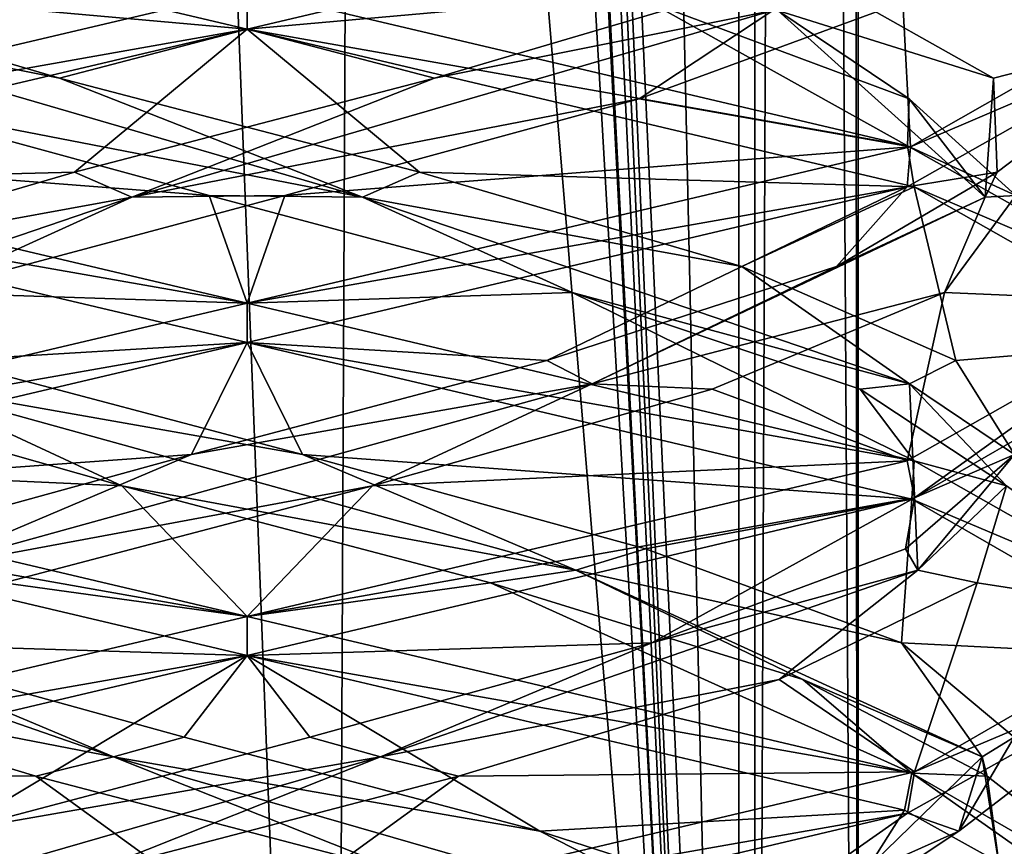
# Model space of a CAD drawing. Header units: millimetres. Extents: x -18.9 to 18.9, y -8.8 to 39.
# Tile 62 of 256: x 9.6 to 11.2, y -0.9 to 0.5. Entities that reach past the tile are written whole.
import ezdxf

# ---------------------------------------------------------------- set-up
doc = ezdxf.new("R2010")
doc.units = ezdxf.units.MM
doc.header["$LTSCALE"] = 41.718519
for name, color, linetype in [('1', 7, 'CONTINUOUS'), ('15', 7, 'CONTINUOUS'), ('1853', 7, 'CONTINUOUS'), ('1859', 7, 'CONTINUOUS'), ('1860', 7, 'CONTINUOUS'), ('1861', 7, 'CONTINUOUS'), ('1871', 7, 'CONTINUOUS'), ('1872', 7, 'CONTINUOUS'), ('1873', 7, 'CONTINUOUS'), ('1883', 7, 'CONTINUOUS'), ('1884', 7, 'CONTINUOUS'), ('1885', 7, 'CONTINUOUS'), ('1904', 7, 'CONTINUOUS'), ('1905', 7, 'CONTINUOUS'), ('1906', 7, 'CONTINUOUS'), ('2008', 7, 'CONTINUOUS'), ('32', 7, 'CONTINUOUS'), ('7', 7, 'CONTINUOUS'), ('8', 7, 'CONTINUOUS')]:
    doc.layers.add(name, color=color, linetype=linetype)

msp = doc.modelspace()

# ---------------------------------------------------------------- linework, layer by layer
at = {"layer": '1', "color": 7, "linetype": 'Continuous'}
for points in [[(9.0291, 26.4, -14.874), (12.9799, 26.4, -11.588), (9.0598, -3.5, -14.8553), (9.0291, 26.4, -14.874)], [(9.0598, -3.5, -14.8553), (12.9799, 26.4, -11.588), (11.4495, -3.5, -13.1023), (9.0598, -3.5, -14.8553)]]:
    msp.add_3dface(points, dxfattribs=at)
at = {"layer": '15', "color": 7, "linetype": 'Continuous'}
for points in [[(9.3355, 27.7834, 14.6836), (10.7441, -3.5, 13.6867), (9.3538, 28.967, 14.672), (9.3355, 27.7834, 14.6836)], [(9.3538, 28.967, 14.672), (10.7441, -3.5, 13.6867), (10.0229, 28.967, 14.2233), (9.3538, 28.967, 14.672)], [(10.0229, 28.967, 14.2233), (10.7441, -3.5, 13.6867), (10.7441, 28.967, 13.6867), (10.0229, 28.967, 14.2233)], [(9.3172, 26.6, 14.6952), (10.7441, -3.5, 13.6867), (9.3355, 27.7834, 14.6836), (9.3172, 26.6, 14.6952)], [(9.1871, 26.4658, 14.7769), (10.7441, -3.5, 13.6867), (9.3172, 26.6, 14.6952), (9.1871, 26.4658, 14.7769)], [(9.021, 26.4, 14.8789), (10.7441, -3.5, 13.6867), (9.1731, 26.4554, 14.7856), (9.021, 26.4, 14.8789)], [(9.1731, 26.4554, 14.7856), (10.7441, -3.5, 13.6867), (9.1871, 26.4658, 14.7769), (9.1731, 26.4554, 14.7856)], [(5.9019, -3.5, 16.3685), (10.7441, -3.5, 13.6867), (9.021, 26.4, 14.8789), (5.9019, -3.5, 16.3685)]]:
    msp.add_3dface(points, dxfattribs=at)
at = {"layer": '1853', "color": 7, "linetype": 'Continuous'}
for points in [[(9.9586, 0.4375, 6.8562), (8.898, 0.6875, 7.2955), (9.9586, 0.5, 6.8562), (9.9586, 0.4375, 6.8562)], [(9.9586, 0.4375, 9.8562), (9.9586, 0.5, 9.8562), (8.8951, 0.2492, 9.4141), (9.9586, 0.4375, 9.8562)], [(8.9051, 0.1896, 9.424), (9.9586, 0.4375, 9.8562), (8.8951, 0.2492, 9.4141), (8.9051, 0.1896, 9.424)], [(8.898, 0.25, 7.2955), (9.9586, 0, 6.8562), (8.9076, 0.1846, 7.2859), (8.898, 0.25, 7.2955)], [(9.9586, 0, 6.8562), (9.9586, -0.0625, 6.8562), (8.9076, 0.1846, 7.2859), (9.9586, 0, 6.8562)], [(9.9586, -0.0625, 9.8562), (9.9586, 0, 9.8562), (8.9051, -0.2479, 9.424), (9.9586, -0.0625, 9.8562)], [(8.902, -0.3113, 9.4209), (9.9586, -0.0625, 9.8562), (8.9051, -0.2479, 9.424), (8.902, -0.3113, 9.4209)], [(9.9586, -0.5, 6.8562), (8.8934, -0.3112, 7.3001), (8.9076, -0.2529, 7.2859), (9.9586, -0.5, 6.8562)], [(9.9586, -0.5625, 6.8562), (8.8934, -0.3112, 7.3001), (9.9586, -0.5, 6.8562), (9.9586, -0.5625, 6.8562)], [(9.9586, -0.5625, 9.8562), (9.9586, -0.5, 9.8562), (8.902, -0.7488, 9.4209), (9.9586, -0.5625, 9.8562)], [(8.9044, -0.8106, 9.4234), (9.9586, -0.5625, 9.8562), (8.902, -0.7488, 9.4209), (8.9044, -0.8106, 9.4234)], [(9.9586, -1, 6.8562), (9.3755, -0.9354, 6.9742), (8.8934, -0.7487, 7.3001), (9.9586, -1, 6.8562)]]:
    msp.add_3dface(points, dxfattribs=at)
at = {"layer": '1859', "color": 7, "linetype": 'Continuous'}
for points in [[(9.8983, 0.1719, 7.1284), (8.898, 0.25, 7.2955), (9.3323, 0.3264, 7.2983), (9.8983, 0.1719, 7.1284)], [(9.9586, 0, 6.8562), (8.898, 0.25, 7.2955), (9.8983, 0.1719, 7.1284), (9.9586, 0, 6.8562)], [(10.4781, 0.0174, 7.2421), (9.9586, 0, 6.8562), (9.8983, 0.1719, 7.1284), (10.4781, 0.0174, 7.2421)], [(9.9586, 0, 6.8562), (10.4781, 0.0174, 7.2421), (11.0244, -0.2516, 7.3008), (9.9586, 0, 6.8562)], [(10.4781, 0.0174, 7.2421), (10.938, -0.1372, 7.6132), (11.0244, -0.2516, 7.3008), (10.4781, 0.0174, 7.2421)], [(10.938, -0.1372, 7.6132), (11.1715, -0.2917, 8.156), (11.0244, -0.2516, 7.3008), (10.938, -0.1372, 7.6132)], [(11.0244, -0.2516, 7.3008), (11.1715, -0.2917, 8.156), (11.4585, -0.4979, 8.3464), (11.0244, -0.2516, 7.3008)], [(11.1715, -0.2917, 8.156), (11.1248, -0.4462, 8.7451), (11.4585, -0.4979, 8.3464), (11.1715, -0.2917, 8.156)], [(11.1248, -0.4462, 8.7451), (10.8087, -0.6007, 9.2443), (11.0245, -0.7484, 9.4116), (11.1248, -0.4462, 8.7451)], [(11.4585, -0.4979, 8.3464), (11.1248, -0.4462, 8.7451), (11.0245, -0.7484, 9.4116), (11.4585, -0.4979, 8.3464)], [(10.8087, -0.6007, 9.2443), (10.2961, -0.7552, 9.5384), (11.0245, -0.7484, 9.4116), (10.8087, -0.6007, 9.2443)], [(10.2961, -0.7552, 9.5384), (9.9586, -1, 9.8562), (11.0245, -0.7484, 9.4116), (10.2961, -0.7552, 9.5384)], [(9.7056, -0.9097, 9.5593), (9.9586, -1, 9.8562), (10.2961, -0.7552, 9.5384), (9.7056, -0.9097, 9.5593)]]:
    msp.add_3dface(points, dxfattribs=at)
at = {"layer": '1860', "color": 7, "linetype": 'Continuous'}
for points in [[(9.659, 0.3596, 7.1639), (9.1188, 0.4672, 7.5085), (9.1494, 0.5099, 7.4307), (9.659, 0.3596, 7.1639)], [(10.1428, 0.1694, 7.1773), (9.3323, 0.3264, 7.2983), (9.1188, 0.4672, 7.5085), (10.1428, 0.1694, 7.1773)], [(10.1428, 0.1694, 7.1773), (9.1188, 0.4672, 7.5085), (9.659, 0.3596, 7.1639), (10.1428, 0.1694, 7.1773)], [(10.2342, 0.2093, 7.1582), (10.1428, 0.1694, 7.1773), (9.659, 0.3596, 7.1639), (10.2342, 0.2093, 7.1582)], [(9.8983, 0.1719, 7.1284), (9.3323, 0.3264, 7.2983), (10.1428, 0.1694, 7.1773), (9.8983, 0.1719, 7.1284)], [(10.749, 0.0589, 7.4147), (10.1428, 0.1694, 7.1773), (10.2342, 0.2093, 7.1582), (10.749, 0.0589, 7.4147)], [(10.4781, 0.0174, 7.2421), (9.8983, 0.1719, 7.1284), (10.1428, 0.1694, 7.1773), (10.4781, 0.0174, 7.2421)], [(11.0169, -0.1284, 7.8051), (10.4781, 0.0174, 7.2421), (10.1428, 0.1694, 7.1773), (11.0169, -0.1284, 7.8051)], [(11.0169, -0.1284, 7.8051), (10.1428, 0.1694, 7.1773), (10.749, 0.0589, 7.4147), (11.0169, -0.1284, 7.8051)], [(11.0908, -0.0914, 7.8773), (11.0169, -0.1284, 7.8051), (10.749, 0.0589, 7.4147), (11.0908, -0.0914, 7.8773)], [(10.938, -0.1372, 7.6132), (10.4781, 0.0174, 7.2421), (11.0169, -0.1284, 7.8051), (10.938, -0.1372, 7.6132)], [(11.1847, -0.2417, 8.4449), (11.0169, -0.1284, 7.8051), (11.0908, -0.0914, 7.8773), (11.1847, -0.2417, 8.4449)], [(11.1715, -0.2917, 8.156), (10.938, -0.1372, 7.6132), (11.0169, -0.1284, 7.8051), (11.1715, -0.2917, 8.156)], [(11.0302, -0.4263, 8.8812), (11.1715, -0.2917, 8.156), (11.0169, -0.1284, 7.8051), (11.0302, -0.4263, 8.8812)], [(11.0302, -0.4263, 8.8812), (11.0169, -0.1284, 7.8051), (11.1847, -0.2417, 8.4449), (11.0302, -0.4263, 8.8812)], [(11.0102, -0.392, 8.993), (11.0302, -0.4263, 8.8812), (11.1847, -0.2417, 8.4449), (11.0102, -0.392, 8.993)], [(11.1248, -0.4462, 8.7451), (11.1715, -0.2917, 8.156), (11.0302, -0.4263, 8.8812), (11.1248, -0.4462, 8.7451)], [(10.6054, -0.5424, 9.4017), (11.0302, -0.4263, 8.8812), (11.0102, -0.392, 8.993), (10.6054, -0.5424, 9.4017)], [(10.1717, -0.7241, 9.5303), (10.8087, -0.6007, 9.2443), (11.0302, -0.4263, 8.8812), (10.1717, -0.7241, 9.5303)], [(10.1717, -0.7241, 9.5303), (11.0302, -0.4263, 8.8812), (10.6054, -0.5424, 9.4017), (10.1717, -0.7241, 9.5303)], [(10.8087, -0.6007, 9.2443), (11.1248, -0.4462, 8.7451), (11.0302, -0.4263, 8.8812), (10.8087, -0.6007, 9.2443)], [(10.059, -0.6927, 9.5815), (10.1717, -0.7241, 9.5303), (10.6054, -0.5424, 9.4017), (10.059, -0.6927, 9.5815)], [(10.2961, -0.7552, 9.5384), (10.8087, -0.6007, 9.2443), (10.1717, -0.7241, 9.5303), (10.2961, -0.7552, 9.5384)], [(9.4907, -0.843, 9.4931), (10.1717, -0.7241, 9.5303), (10.059, -0.6927, 9.5815), (9.4907, -0.843, 9.4931)], [(9.1399, -1.0219, 9.2244), (9.7056, -0.9097, 9.5593), (10.1717, -0.7241, 9.5303), (9.1399, -1.0219, 9.2244)], [(9.1399, -1.0219, 9.2244), (10.1717, -0.7241, 9.5303), (9.4907, -0.843, 9.4931), (9.1399, -1.0219, 9.2244)], [(9.7056, -0.9097, 9.5593), (10.2961, -0.7552, 9.5384), (10.1717, -0.7241, 9.5303), (9.7056, -0.9097, 9.5593)]]:
    msp.add_3dface(points, dxfattribs=at)
at = {"layer": '1861', "color": 7, "linetype": 'Continuous'}
for points in [[(8.898, 0.6875, 7.2955), (9.9586, 0.4375, 6.8562), (9.1494, 0.5099, 7.4307), (8.898, 0.6875, 7.2955)], [(9.9586, 0.4375, 6.8562), (9.659, 0.3596, 7.1639), (9.1494, 0.5099, 7.4307), (9.9586, 0.4375, 6.8562)], [(9.9586, 0.4375, 6.8562), (10.2342, 0.2093, 7.1582), (9.659, 0.3596, 7.1639), (9.9586, 0.4375, 6.8562)], [(10.2342, 0.2093, 7.1582), (9.9586, 0.4375, 6.8562), (11.0244, 0.1859, 7.3008), (10.2342, 0.2093, 7.1582)], [(10.749, 0.0589, 7.4147), (10.2342, 0.2093, 7.1582), (11.0244, 0.1859, 7.3008), (10.749, 0.0589, 7.4147)], [(11.0908, -0.0914, 7.8773), (10.749, 0.0589, 7.4147), (11.0244, 0.1859, 7.3008), (11.0908, -0.0914, 7.8773)], [(11.4585, -0.0604, 8.3464), (11.0908, -0.0914, 7.8773), (11.0244, 0.1859, 7.3008), (11.4585, -0.0604, 8.3464)], [(11.0245, -0.3109, 9.4116), (11.1847, -0.2417, 8.4449), (11.4585, -0.0604, 8.3464), (11.0245, -0.3109, 9.4116)], [(11.1847, -0.2417, 8.4449), (11.0908, -0.0914, 7.8773), (11.4585, -0.0604, 8.3464), (11.1847, -0.2417, 8.4449)], [(11.0102, -0.392, 8.993), (11.1847, -0.2417, 8.4449), (11.0245, -0.3109, 9.4116), (11.0102, -0.392, 8.993)], [(9.9586, -0.5625, 9.8562), (10.6054, -0.5424, 9.4017), (11.0245, -0.3109, 9.4116), (9.9586, -0.5625, 9.8562)], [(10.6054, -0.5424, 9.4017), (11.0102, -0.392, 8.993), (11.0245, -0.3109, 9.4116), (10.6054, -0.5424, 9.4017)], [(9.9586, -0.5625, 9.8562), (10.059, -0.6927, 9.5815), (10.6054, -0.5424, 9.4017), (9.9586, -0.5625, 9.8562)], [(9.9586, -0.5625, 9.8562), (8.9044, -0.8106, 9.4234), (9.4907, -0.843, 9.4931), (9.9586, -0.5625, 9.8562)], [(9.9586, -0.5625, 9.8562), (9.4907, -0.843, 9.4931), (10.059, -0.6927, 9.5815), (9.9586, -0.5625, 9.8562)]]:
    msp.add_3dface(points, dxfattribs=at)
at = {"layer": '1871', "color": 7, "linetype": 'Continuous'}
for points in [[(9.9586, 0.5, 6.8562), (10.6021, 0.4809, 7.3087), (11.0138, 0.2516, 7.2901), (9.9586, 0.5, 6.8562)], [(10.6021, 0.4809, 7.3087), (11.0165, 0.3264, 7.73), (11.0138, 0.2516, 7.2901), (10.6021, 0.4809, 7.3087)], [(11.0165, 0.3264, 7.73), (11.1865, 0.1719, 8.2959), (11.0138, 0.2516, 7.2901), (11.0165, 0.3264, 7.73)], [(11.0138, 0.2516, 7.2901), (11.1865, 0.1719, 8.2959), (11.4586, 0.0008, 8.3525), (11.0138, 0.2516, 7.2901)], [(11.1865, 0.1719, 8.2959), (11.0728, 0.0174, 8.8758), (11.4586, 0.0008, 8.3525), (11.1865, 0.1719, 8.2959)], [(11.0728, 0.0174, 8.8758), (10.7016, -0.1372, 9.3356), (11.0132, -0.2518, 9.4229), (11.0728, 0.0174, 8.8758)], [(11.4586, 0.0008, 8.3525), (11.0728, 0.0174, 8.8758), (11.0132, -0.2518, 9.4229), (11.4586, 0.0008, 8.3525)], [(10.7016, -0.1372, 9.3356), (10.1588, -0.2917, 9.5692), (11.0132, -0.2518, 9.4229), (10.7016, -0.1372, 9.3356)], [(10.1588, -0.2917, 9.5692), (9.9586, -0.5, 9.8562), (11.0132, -0.2518, 9.4229), (10.1588, -0.2917, 9.5692)], [(9.5698, -0.4462, 9.5225), (9.9586, -0.5, 9.8562), (10.1588, -0.2917, 9.5692), (9.5698, -0.4462, 9.5225)], [(8.902, -0.7488, 9.4209), (9.9586, -0.5, 9.8562), (9.5698, -0.4462, 9.5225), (8.902, -0.7488, 9.4209)]]:
    msp.add_3dface(points, dxfattribs=at)
at = {"layer": '1872', "color": 7, "linetype": 'Continuous'}
for points in [[(11.1509, 0.3596, 8.0566), (10.8063, 0.4672, 7.5165), (10.8841, 0.5099, 7.547), (11.1509, 0.3596, 8.0566)], [(11.0165, 0.3264, 7.73), (10.6021, 0.4809, 7.3087), (10.8063, 0.4672, 7.5165), (11.0165, 0.3264, 7.73)], [(11.1376, 0.1694, 8.5405), (11.0165, 0.3264, 7.73), (10.8063, 0.4672, 7.5165), (11.1376, 0.1694, 8.5405)], [(11.1376, 0.1694, 8.5405), (10.8063, 0.4672, 7.5165), (11.1509, 0.3596, 8.0566), (11.1376, 0.1694, 8.5405)], [(11.1567, 0.2093, 8.6318), (11.1376, 0.1694, 8.5405), (11.1509, 0.3596, 8.0566), (11.1567, 0.2093, 8.6318)], [(11.1865, 0.1719, 8.2959), (11.0165, 0.3264, 7.73), (11.1376, 0.1694, 8.5405), (11.1865, 0.1719, 8.2959)], [(10.9001, 0.0589, 9.1467), (11.1376, 0.1694, 8.5405), (11.1567, 0.2093, 8.6318), (10.9001, 0.0589, 9.1467)], [(10.5097, -0.1284, 9.4146), (11.0728, 0.0174, 8.8758), (11.1376, 0.1694, 8.5405), (10.5097, -0.1284, 9.4146)], [(10.5097, -0.1284, 9.4146), (11.1376, 0.1694, 8.5405), (10.9001, 0.0589, 9.1467), (10.5097, -0.1284, 9.4146)], [(11.0728, 0.0174, 8.8758), (11.1865, 0.1719, 8.2959), (11.1376, 0.1694, 8.5405), (11.0728, 0.0174, 8.8758)], [(10.4375, -0.0914, 9.4885), (10.5097, -0.1284, 9.4146), (10.9001, 0.0589, 9.1467), (10.4375, -0.0914, 9.4885)], [(10.7016, -0.1372, 9.3356), (11.0728, 0.0174, 8.8758), (10.5097, -0.1284, 9.4146), (10.7016, -0.1372, 9.3356)], [(9.87, -0.2417, 9.5824), (10.5097, -0.1284, 9.4146), (10.4375, -0.0914, 9.4885), (9.87, -0.2417, 9.5824)], [(9.4336, -0.4263, 9.4278), (10.1588, -0.2917, 9.5692), (10.5097, -0.1284, 9.4146), (9.4336, -0.4263, 9.4278)], [(9.4336, -0.4263, 9.4278), (10.5097, -0.1284, 9.4146), (9.87, -0.2417, 9.5824), (9.4336, -0.4263, 9.4278)], [(10.1588, -0.2917, 9.5692), (10.7016, -0.1372, 9.3356), (10.5097, -0.1284, 9.4146), (10.1588, -0.2917, 9.5692)], [(9.3219, -0.392, 9.4079), (9.4336, -0.4263, 9.4278), (9.87, -0.2417, 9.5824), (9.3219, -0.392, 9.4079)], [(9.5698, -0.4462, 9.5225), (10.1588, -0.2917, 9.5692), (9.4336, -0.4263, 9.4278), (9.5698, -0.4462, 9.5225)]]:
    msp.add_3dface(points, dxfattribs=at)
at = {"layer": '1873', "color": 7, "linetype": 'Continuous'}
for points in [[(11.4586, 0.4383, 8.3525), (10.8841, 0.5099, 7.547), (11.0138, 0.6891, 7.2901), (11.4586, 0.4383, 8.3525)], [(11.1509, 0.3596, 8.0566), (10.8841, 0.5099, 7.547), (11.4586, 0.4383, 8.3525), (11.1509, 0.3596, 8.0566)], [(11.0132, 0.1857, 9.4229), (11.1567, 0.2093, 8.6318), (11.4586, 0.4383, 8.3525), (11.0132, 0.1857, 9.4229)], [(11.1567, 0.2093, 8.6318), (11.1509, 0.3596, 8.0566), (11.4586, 0.4383, 8.3525), (11.1567, 0.2093, 8.6318)], [(10.9001, 0.0589, 9.1467), (11.1567, 0.2093, 8.6318), (11.0132, 0.1857, 9.4229), (10.9001, 0.0589, 9.1467)], [(9.9586, -0.0625, 9.8562), (10.4375, -0.0914, 9.4885), (11.0132, 0.1857, 9.4229), (9.9586, -0.0625, 9.8562)], [(10.4375, -0.0914, 9.4885), (10.9001, 0.0589, 9.1467), (11.0132, 0.1857, 9.4229), (10.4375, -0.0914, 9.4885)], [(9.9586, -0.0625, 9.8562), (8.902, -0.3113, 9.4209), (9.87, -0.2417, 9.5824), (9.9586, -0.0625, 9.8562)], [(9.9586, -0.0625, 9.8562), (9.87, -0.2417, 9.5824), (10.4375, -0.0914, 9.4885), (9.9586, -0.0625, 9.8562)], [(8.902, -0.3113, 9.4209), (9.3219, -0.392, 9.4079), (9.87, -0.2417, 9.5824), (8.902, -0.3113, 9.4209)]]:
    msp.add_3dface(points, dxfattribs=at)
at = {"layer": '1883', "color": 7, "linetype": 'Continuous'}
for points in [[(11.4586, 0.5011, 8.3512), (11.0061, 0.4809, 8.9997), (11.0182, 0.2497, 9.418), (11.4586, 0.5011, 8.3512)], [(11.0061, 0.4809, 8.9997), (10.5848, 0.3264, 9.4141), (11.0182, 0.2497, 9.418), (11.0061, 0.4809, 8.9997)], [(10.5848, 0.3264, 9.4141), (10.0189, 0.1719, 9.5841), (11.0182, 0.2497, 9.418), (10.5848, 0.3264, 9.4141)], [(10.0189, 0.1719, 9.5841), (9.9586, 0, 9.8562), (11.0182, 0.2497, 9.418), (10.0189, 0.1719, 9.5841)], [(9.439, 0.0174, 9.4704), (9.9586, 0, 9.8562), (10.0189, 0.1719, 9.5841), (9.439, 0.0174, 9.4704)], [(8.9051, -0.2479, 9.424), (9.9586, 0, 9.8562), (9.439, 0.0174, 9.4704), (8.9051, -0.2479, 9.424)], [(9.621, -0.7552, 7.1741), (8.8934, -0.7487, 7.3001), (9.1085, -0.6007, 7.4682), (9.621, -0.7552, 7.1741)], [(9.9586, -1, 6.8562), (8.8934, -0.7487, 7.3001), (9.621, -0.7552, 7.1741), (9.9586, -1, 6.8562)], [(10.2116, -0.9097, 7.1532), (9.9586, -1, 6.8562), (9.621, -0.7552, 7.1741), (10.2116, -0.9097, 7.1532)]]:
    msp.add_3dface(points, dxfattribs=at)
at = {"layer": '1884', "color": 7, "linetype": 'Continuous'}
for points in [[(10.2582, 0.3596, 9.5485), (10.7984, 0.4672, 9.204), (10.7678, 0.5099, 9.2817), (10.2582, 0.3596, 9.5485)], [(10.5848, 0.3264, 9.4141), (11.0061, 0.4809, 8.9997), (10.7984, 0.4672, 9.204), (10.5848, 0.3264, 9.4141)], [(9.7744, 0.1694, 9.5352), (10.5848, 0.3264, 9.4141), (10.7984, 0.4672, 9.204), (9.7744, 0.1694, 9.5352)], [(9.7744, 0.1694, 9.5352), (10.7984, 0.4672, 9.204), (10.2582, 0.3596, 9.5485), (9.7744, 0.1694, 9.5352)], [(9.683, 0.2093, 9.5543), (9.7744, 0.1694, 9.5352), (10.2582, 0.3596, 9.5485), (9.683, 0.2093, 9.5543)], [(10.0189, 0.1719, 9.5841), (10.5848, 0.3264, 9.4141), (9.7744, 0.1694, 9.5352), (10.0189, 0.1719, 9.5841)], [(9.1681, 0.0589, 9.2978), (9.7744, 0.1694, 9.5352), (9.683, 0.2093, 9.5543), (9.1681, 0.0589, 9.2978)], [(8.9002, -0.1284, 8.9074), (9.439, 0.0174, 9.4704), (9.7744, 0.1694, 9.5352), (8.9002, -0.1284, 8.9074)], [(8.9002, -0.1284, 8.9074), (9.7744, 0.1694, 9.5352), (9.1681, 0.0589, 9.2978), (8.9002, -0.1284, 8.9074)], [(9.439, 0.0174, 9.4704), (10.0189, 0.1719, 9.5841), (9.7744, 0.1694, 9.5352), (9.439, 0.0174, 9.4704)], [(9.7454, -0.7241, 7.1821), (9.1085, -0.6007, 7.4682), (8.887, -0.4263, 7.8312), (9.7454, -0.7241, 7.1821)], [(9.7454, -0.7241, 7.1821), (8.887, -0.4263, 7.8312), (9.3117, -0.5424, 7.3108), (9.7454, -0.7241, 7.1821)], [(9.8581, -0.6927, 7.131), (9.7454, -0.7241, 7.1821), (9.3117, -0.5424, 7.3108), (9.8581, -0.6927, 7.131)], [(9.621, -0.7552, 7.1741), (9.1085, -0.6007, 7.4682), (9.7454, -0.7241, 7.1821), (9.621, -0.7552, 7.1741)], [(10.4265, -0.843, 7.2194), (9.7454, -0.7241, 7.1821), (9.8581, -0.6927, 7.131), (10.4265, -0.843, 7.2194)], [(10.2116, -0.9097, 7.1532), (9.621, -0.7552, 7.1741), (9.7454, -0.7241, 7.1821), (10.2116, -0.9097, 7.1532)], [(10.7773, -1.0219, 7.4881), (10.2116, -0.9097, 7.1532), (9.7454, -0.7241, 7.1821), (10.7773, -1.0219, 7.4881)], [(10.7773, -1.0219, 7.4881), (9.7454, -0.7241, 7.1821), (10.4265, -0.843, 7.2194), (10.7773, -1.0219, 7.4881)], [(10.8924, -0.9934, 7.5567), (10.7773, -1.0219, 7.4881), (10.4265, -0.843, 7.2194), (10.8924, -0.9934, 7.5567)]]:
    msp.add_3dface(points, dxfattribs=at)
at = {"layer": '1885', "color": 7, "linetype": 'Continuous'}
for points in [[(9.9586, 0.4375, 9.8562), (10.7678, 0.5099, 9.2817), (11.0182, 0.6872, 9.418), (9.9586, 0.4375, 9.8562)], [(9.9586, 0.4375, 9.8562), (10.2582, 0.3596, 9.5485), (10.7678, 0.5099, 9.2817), (9.9586, 0.4375, 9.8562)], [(9.9586, 0.4375, 9.8562), (8.9051, 0.1896, 9.424), (9.683, 0.2093, 9.5543), (9.9586, 0.4375, 9.8562)], [(9.9586, 0.4375, 9.8562), (9.683, 0.2093, 9.5543), (10.2582, 0.3596, 9.5485), (9.9586, 0.4375, 9.8562)], [(8.9051, 0.1896, 9.424), (9.1681, 0.0589, 9.2978), (9.683, 0.2093, 9.5543), (8.9051, 0.1896, 9.424)], [(8.8934, -0.3112, 7.3001), (9.9586, -0.5625, 6.8562), (9.3117, -0.5424, 7.3108), (8.8934, -0.3112, 7.3001)], [(9.9586, -0.5625, 6.8562), (9.8581, -0.6927, 7.131), (9.3117, -0.5424, 7.3108), (9.9586, -0.5625, 6.8562)], [(9.9586, -0.5625, 6.8562), (10.4265, -0.843, 7.2194), (9.8581, -0.6927, 7.131), (9.9586, -0.5625, 6.8562)], [(10.4265, -0.843, 7.2194), (9.9586, -0.5625, 6.8562), (11.009, -0.8095, 7.2855), (10.4265, -0.843, 7.2194)], [(10.8924, -0.9934, 7.5567), (10.4265, -0.843, 7.2194), (11.009, -0.8095, 7.2855), (10.8924, -0.9934, 7.5567)], [(11.4585, -1.0591, 8.3402), (10.8924, -0.9934, 7.5567), (11.009, -0.8095, 7.2855), (11.4585, -1.0591, 8.3402)]]:
    msp.add_3dface(points, dxfattribs=at)
at = {"layer": '1904', "color": 7, "linetype": 'Continuous'}
for points in [[(8.8951, 0.2492, 9.4141), (9.9586, 0.5, 9.8562), (9.3151, 0.4809, 9.4037), (8.8951, 0.2492, 9.4141)], [(9.7583, -0.2917, 7.1433), (8.9076, -0.2529, 7.2859), (9.2155, -0.1372, 7.3768), (9.7583, -0.2917, 7.1433)], [(9.9586, -0.5, 6.8562), (8.9076, -0.2529, 7.2859), (9.7583, -0.2917, 7.1433), (9.9586, -0.5, 6.8562)], [(10.3474, -0.4462, 7.19), (9.9586, -0.5, 6.8562), (9.7583, -0.2917, 7.1433), (10.3474, -0.4462, 7.19)], [(9.9586, -0.5, 6.8562), (10.3474, -0.4462, 7.19), (11.0205, -0.7504, 7.2969), (9.9586, -0.5, 6.8562)], [(10.3474, -0.4462, 7.19), (10.8466, -0.6007, 7.5061), (11.0205, -0.7504, 7.2969), (10.3474, -0.4462, 7.19)], [(10.8466, -0.6007, 7.5061), (11.1407, -0.7552, 8.0187), (11.0205, -0.7504, 7.2969), (10.8466, -0.6007, 7.5061)], [(11.0205, -0.7504, 7.2969), (11.1407, -0.7552, 8.0187), (11.4585, -1.0025, 8.3679), (11.0205, -0.7504, 7.2969)], [(11.1407, -0.7552, 8.0187), (11.1616, -0.9097, 8.6092), (11.4585, -1.0025, 8.3679), (11.1407, -0.7552, 8.0187)]]:
    msp.add_3dface(points, dxfattribs=at)
at = {"layer": '1905', "color": 7, "linetype": 'Continuous'}
for points in [[(10.0472, -0.2417, 7.1301), (9.4074, -0.1284, 7.2979), (9.4797, -0.0914, 7.224), (10.0472, -0.2417, 7.1301)], [(9.7583, -0.2917, 7.1433), (9.2155, -0.1372, 7.3768), (9.4074, -0.1284, 7.2979), (9.7583, -0.2917, 7.1433)], [(10.4836, -0.4263, 7.2846), (9.7583, -0.2917, 7.1433), (9.4074, -0.1284, 7.2979), (10.4836, -0.4263, 7.2846)], [(10.4836, -0.4263, 7.2846), (9.4074, -0.1284, 7.2979), (10.0472, -0.2417, 7.1301), (10.4836, -0.4263, 7.2846)], [(10.5953, -0.392, 7.3046), (10.4836, -0.4263, 7.2846), (10.0472, -0.2417, 7.1301), (10.5953, -0.392, 7.3046)], [(10.3474, -0.4462, 7.19), (9.7583, -0.2917, 7.1433), (10.4836, -0.4263, 7.2846), (10.3474, -0.4462, 7.19)], [(11.004, -0.5424, 7.7094), (10.4836, -0.4263, 7.2846), (10.5953, -0.392, 7.3046), (11.004, -0.5424, 7.7094)], [(10.8466, -0.6007, 7.5061), (10.3474, -0.4462, 7.19), (10.4836, -0.4263, 7.2846), (10.8466, -0.6007, 7.5061)], [(11.1327, -0.7241, 8.1431), (10.8466, -0.6007, 7.5061), (10.4836, -0.4263, 7.2846), (11.1327, -0.7241, 8.1431)], [(11.1327, -0.7241, 8.1431), (10.4836, -0.4263, 7.2846), (11.004, -0.5424, 7.7094), (11.1327, -0.7241, 8.1431)], [(11.1838, -0.6927, 8.2558), (11.1327, -0.7241, 8.1431), (11.004, -0.5424, 7.7094), (11.1838, -0.6927, 8.2558)], [(11.1407, -0.7552, 8.0187), (10.8466, -0.6007, 7.5061), (11.1327, -0.7241, 8.1431), (11.1407, -0.7552, 8.0187)], [(11.0954, -0.843, 8.8242), (11.1327, -0.7241, 8.1431), (11.1838, -0.6927, 8.2558), (11.0954, -0.843, 8.8242)], [(10.8267, -1.0219, 9.1749), (11.1616, -0.9097, 8.6092), (11.1327, -0.7241, 8.1431), (10.8267, -1.0219, 9.1749)], [(10.8267, -1.0219, 9.1749), (11.1327, -0.7241, 8.1431), (11.0954, -0.843, 8.8242), (10.8267, -1.0219, 9.1749)], [(11.1616, -0.9097, 8.6092), (11.1407, -0.7552, 8.0187), (11.1327, -0.7241, 8.1431), (11.1616, -0.9097, 8.6092)], [(10.7581, -0.9934, 9.2901), (10.8267, -1.0219, 9.1749), (11.0954, -0.843, 8.8242), (10.7581, -0.9934, 9.2901)]]:
    msp.add_3dface(points, dxfattribs=at)
at = {"layer": '1906', "color": 7, "linetype": 'Continuous'}
for points in [[(8.9076, 0.1846, 7.2859), (9.9586, -0.0625, 6.8562), (9.4797, -0.0914, 7.224), (8.9076, 0.1846, 7.2859)], [(9.9586, -0.0625, 6.8562), (10.0472, -0.2417, 7.1301), (9.4797, -0.0914, 7.224), (9.9586, -0.0625, 6.8562)], [(10.0472, -0.2417, 7.1301), (9.9586, -0.0625, 6.8562), (11.0205, -0.3129, 7.2969), (10.0472, -0.2417, 7.1301)], [(10.5953, -0.392, 7.3046), (10.0472, -0.2417, 7.1301), (11.0205, -0.3129, 7.2969), (10.5953, -0.392, 7.3046)], [(11.004, -0.5424, 7.7094), (10.5953, -0.392, 7.3046), (11.0205, -0.3129, 7.2969), (11.004, -0.5424, 7.7094)], [(11.4585, -0.565, 8.3679), (11.004, -0.5424, 7.7094), (11.0205, -0.3129, 7.2969), (11.4585, -0.565, 8.3679)], [(11.1838, -0.6927, 8.2558), (11.004, -0.5424, 7.7094), (11.4585, -0.565, 8.3679), (11.1838, -0.6927, 8.2558)], [(11.0136, -0.8142, 9.4225), (11.0954, -0.843, 8.8242), (11.4585, -0.565, 8.3679), (11.0136, -0.8142, 9.4225)], [(11.0954, -0.843, 8.8242), (11.1838, -0.6927, 8.2558), (11.4585, -0.565, 8.3679), (11.0954, -0.843, 8.8242)], [(9.9586, -1.0625, 9.8562), (10.7581, -0.9934, 9.2901), (11.0136, -0.8142, 9.4225), (9.9586, -1.0625, 9.8562)], [(10.7581, -0.9934, 9.2901), (11.0954, -0.843, 8.8242), (11.0136, -0.8142, 9.4225), (10.7581, -0.9934, 9.2901)]]:
    msp.add_3dface(points, dxfattribs=at)
at = {"layer": '2008', "color": 7, "linetype": 'Continuous'}
for points in [[(9.9586, 0.5, 9.8562), (9.9586, 0.4375, 9.8562), (11.0182, 0.6872, 9.418), (9.9586, 0.5, 9.8562)], [(11.4586, 0.4383, 8.3525), (11.0138, 0.6891, 7.2901), (11.4586, 0.5011, 8.3512), (11.4586, 0.4383, 8.3525)], [(9.9586, 0.4375, 6.8562), (9.9586, 0.5, 6.8562), (11.0138, 0.2516, 7.2901), (9.9586, 0.4375, 6.8562)], [(11.4586, 0.4383, 8.3525), (11.4586, 0.5011, 8.3512), (11.0182, 0.2497, 9.418), (11.4586, 0.4383, 8.3525)], [(11.0244, 0.1859, 7.3008), (9.9586, 0.4375, 6.8562), (11.0138, 0.2516, 7.2901), (11.0244, 0.1859, 7.3008)], [(11.0132, 0.1857, 9.4229), (11.4586, 0.4383, 8.3525), (11.0182, 0.2497, 9.418), (11.0132, 0.1857, 9.4229)], [(9.9586, 0, 9.8562), (11.0132, 0.1857, 9.4229), (11.0182, 0.2497, 9.418), (9.9586, 0, 9.8562)], [(11.0244, 0.1859, 7.3008), (11.0138, 0.2516, 7.2901), (11.4586, 0.0008, 8.3525), (11.0244, 0.1859, 7.3008)], [(9.9586, 0, 9.8562), (9.9586, -0.0625, 9.8562), (11.0132, 0.1857, 9.4229), (9.9586, 0, 9.8562)], [(11.4585, -0.0604, 8.3464), (11.0244, 0.1859, 7.3008), (11.4586, 0.0008, 8.3525), (11.4585, -0.0604, 8.3464)], [(9.9586, -0.0625, 6.8562), (9.9586, 0, 6.8562), (11.0244, -0.2516, 7.3008), (9.9586, -0.0625, 6.8562)], [(11.0245, -0.3109, 9.4116), (11.4586, 0.0008, 8.3525), (11.0132, -0.2518, 9.4229), (11.0245, -0.3109, 9.4116)], [(11.0245, -0.3109, 9.4116), (11.4585, -0.0604, 8.3464), (11.4586, 0.0008, 8.3525), (11.0245, -0.3109, 9.4116)], [(9.9586, -0.0625, 6.8562), (11.0244, -0.2516, 7.3008), (11.0205, -0.3129, 7.2969), (9.9586, -0.0625, 6.8562)], [(11.0244, -0.2516, 7.3008), (11.4585, -0.4979, 8.3464), (11.0205, -0.3129, 7.2969), (11.0244, -0.2516, 7.3008)], [(9.9586, -0.5, 9.8562), (11.0245, -0.3109, 9.4116), (11.0132, -0.2518, 9.4229), (9.9586, -0.5, 9.8562)], [(9.9586, -0.5, 9.8562), (9.9586, -0.5625, 9.8562), (11.0245, -0.3109, 9.4116), (9.9586, -0.5, 9.8562)], [(11.4585, -0.4979, 8.3464), (11.4585, -0.565, 8.3679), (11.0205, -0.3129, 7.2969), (11.4585, -0.4979, 8.3464)], [(9.9586, -0.5625, 6.8562), (9.9586, -0.5, 6.8562), (11.0205, -0.7504, 7.2969), (9.9586, -0.5625, 6.8562)], [(11.4585, -0.4979, 8.3464), (11.0245, -0.7484, 9.4116), (11.4585, -0.565, 8.3679), (11.4585, -0.4979, 8.3464)], [(11.009, -0.8095, 7.2855), (9.9586, -0.5625, 6.8562), (11.0205, -0.7504, 7.2969), (11.009, -0.8095, 7.2855)], [(11.0245, -0.7484, 9.4116), (11.0136, -0.8142, 9.4225), (11.4585, -0.565, 8.3679), (11.0245, -0.7484, 9.4116)], [(11.0245, -0.7484, 9.4116), (9.9586, -1, 9.8562), (11.0136, -0.8142, 9.4225), (11.0245, -0.7484, 9.4116)], [(11.4585, -1.0591, 8.3402), (11.009, -0.8095, 7.2855), (11.0205, -0.7504, 7.2969), (11.4585, -1.0591, 8.3402)], [(11.4585, -1.0591, 8.3402), (11.0205, -0.7504, 7.2969), (11.4585, -1.0025, 8.3679), (11.4585, -1.0591, 8.3402)], [(9.9586, -1, 9.8562), (9.9586, -1.0625, 9.8562), (11.0136, -0.8142, 9.4225), (9.9586, -1, 9.8562)]]:
    msp.add_3dface(points, dxfattribs=at)
at = {"layer": '32', "color": 7, "linetype": 'Continuous'}
for points in [[(10.7699, -3.5, 12.9218), (10.7699, 28.9806, 12.9218), (10.9059, 28.9749, 13.1244), (10.7699, -3.5, 12.9218)], [(10.9349, -3.5, 13.3102), (10.7699, -3.5, 12.9218), (10.9059, 28.9749, 13.1244), (10.9349, -3.5, 13.3102)], [(10.9326, 28.9705, 13.346), (10.9349, -3.5, 13.3102), (10.9059, 28.9749, 13.1244), (10.9326, 28.9705, 13.346)], [(10.7441, 28.967, 13.6867), (10.9349, -3.5, 13.3102), (10.9326, 28.9705, 13.346), (10.7441, 28.967, 13.6867)], [(10.7441, 28.967, 13.6867), (10.7441, -3.5, 13.6867), (10.9349, -3.5, 13.3102), (10.7441, 28.967, 13.6867)]]:
    msp.add_3dface(points, dxfattribs=at)
at = {"layer": '7', "color": 7, "linetype": 'Continuous'}
for points in [[(10.0975, -3.5, 5.5098), (8.7092, 32.4, 5.7947), (8.432, -3.5, 5.9497), (10.0975, -3.5, 5.5098)], [(10.2565, 32.4, 5.5219), (8.7092, 32.4, 5.7947), (10.0975, -3.5, 5.5098), (10.2565, 32.4, 5.5219)], [(11.7132, -3.5, 6.1104), (10.2565, 32.4, 5.5219), (10.0975, -3.5, 5.5098), (11.7132, -3.5, 6.1104)], [(11.7132, -3.5, 6.1104), (11.7132, 32.4, 6.1104), (10.2565, 32.4, 5.5219), (11.7132, -3.5, 6.1104)]]:
    msp.add_3dface(points, dxfattribs=at)
at = {"layer": '8', "color": 7, "linetype": 'Continuous'}
for points in [[(8.0516, -3.5, 10.4742), (8.0516, 29.1905, 10.4742), (10.7699, -3.5, 12.9218), (8.0516, -3.5, 10.4742)], [(8.0516, 29.1905, 10.4742), (9.2835, 29.0956, 11.5834), (10.7699, -3.5, 12.9218), (8.0516, 29.1905, 10.4742)], [(10.7699, 28.9806, 12.9218), (10.7699, -3.5, 12.9218), (9.2835, 29.0956, 11.5834), (10.7699, 28.9806, 12.9218)]]:
    msp.add_3dface(points, dxfattribs=at)

doc.saveas('drawing.dxf')
